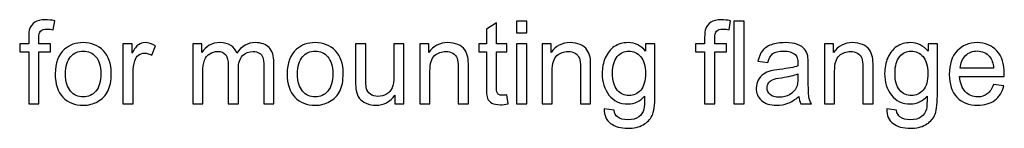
# Model space of a CAD drawing. Header units: centimetres. Extents: x -94 to 21, y -30 to 196.
# Tile 141 of 143: x -0.002 to 2.989, y 29.259 to 29.587. Entities that reach past the tile are written whole.
import ezdxf

# ---------------------------------------------------------------- set-up
doc = ezdxf.new("R2010")
doc.units = ezdxf.units.CM
doc.header["$MEASUREMENT"] = 0
doc.layers.add('Ebene 1', color=7, linetype='Continuous')

msp = doc.modelspace()

# ---------------------------------------------------------------- linework, layer by layer
at = {"layer": 'Ebene 1', "color": 1}
for points, knots in [([(0.02547, 29.33219), (0.02547, 29.33219), (0.02547, 29.49027), (0.02547, 29.49027), (0.02547, 29.49027), (-0.00187, 29.49027), (-0.00187, 29.49027), (-0.00187, 29.49027), (-0.00187, 29.5141), (-0.00187, 29.5141), (-0.00187, 29.5141), (0.02547, 29.5141), (0.02547, 29.5141), (0.02547, 29.5141), (0.02547, 29.53338), (0.02547, 29.53338), (0.02547, 29.54559), (0.02653, 29.55464), (0.02869, 29.56054), (0.03167, 29.56849), (0.03681, 29.57497), (0.04429, 29.57994), (0.05171, 29.5849), (0.06217, 29.58735), (0.07561, 29.58735), (0.08431, 29.58735), (0.09389, 29.5863), (0.1044, 29.58426), (0.1044, 29.58426), (0.09979, 29.55727), (0.09979, 29.55727), (0.09336, 29.55838), (0.08735, 29.55896), (0.08162, 29.55896), (0.07228, 29.55896), (0.06567, 29.55698), (0.06176, 29.55301), (0.0579, 29.54903), (0.05598, 29.54161), (0.05598, 29.53075), (0.05598, 29.53075), (0.05598, 29.5141), (0.05598, 29.5141), (0.05598, 29.5141), (0.09138, 29.5141), (0.09138, 29.5141), (0.09138, 29.5141), (0.09138, 29.49027), (0.09138, 29.49027), (0.09138, 29.49027), (0.05633, 29.49027), (0.05633, 29.49027), (0.05633, 29.49027), (0.05633, 29.33219), (0.05633, 29.33219), (0.05633, 29.33219), (0.02547, 29.33219), (0.02547, 29.33219)], [0, 0, 0, 0, 0.0526316, 0.0526316, 0.0526316, 0.1052632, 0.1052632, 0.1052632, 0.1578947, 0.1578947, 0.1578947, 0.2105263, 0.2105263, 0.2105263, 0.2631579, 0.2631579, 0.2631579, 0.3157895, 0.3157895, 0.3157895, 0.3684211, 0.3684211, 0.3684211, 0.4210526, 0.4210526, 0.4210526, 0.4736842, 0.4736842, 0.4736842, 0.5263158, 0.5263158, 0.5263158, 0.5789474, 0.5789474, 0.5789474, 0.6315789, 0.6315789, 0.6315789, 0.6842105, 0.6842105, 0.6842105, 0.7368421, 0.7368421, 0.7368421, 0.7894737, 0.7894737, 0.7894737, 0.8421053, 0.8421053, 0.8421053, 0.8947368, 0.8947368, 0.8947368, 0.9473684, 0.9473684, 0.9473684, 1, 1, 1, 1]), ([(2.07904, 29.33219), (2.07904, 29.33219), (2.07904, 29.49027), (2.07904, 29.49027), (2.07904, 29.49027), (2.0517, 29.49027), (2.0517, 29.49027), (2.0517, 29.49027), (2.0517, 29.5141), (2.0517, 29.5141), (2.0517, 29.5141), (2.07904, 29.5141), (2.07904, 29.5141), (2.07904, 29.5141), (2.07904, 29.53338), (2.07904, 29.53338), (2.07904, 29.54559), (2.0801, 29.55464), (2.08226, 29.56054), (2.08524, 29.56849), (2.09038, 29.57497), (2.09785, 29.57994), (2.10527, 29.5849), (2.11573, 29.58735), (2.12917, 29.58735), (2.13787, 29.58735), (2.14745, 29.5863), (2.15796, 29.58426), (2.15796, 29.58426), (2.15335, 29.55727), (2.15335, 29.55727), (2.14692, 29.55838), (2.14091, 29.55896), (2.13518, 29.55896), (2.12584, 29.55896), (2.11923, 29.55698), (2.11532, 29.55301), (2.11146, 29.54903), (2.10954, 29.54161), (2.10954, 29.53075), (2.10954, 29.53075), (2.10954, 29.5141), (2.10954, 29.5141), (2.10954, 29.5141), (2.14494, 29.5141), (2.14494, 29.5141), (2.14494, 29.5141), (2.14494, 29.49027), (2.14494, 29.49027), (2.14494, 29.49027), (2.10989, 29.49027), (2.10989, 29.49027), (2.10989, 29.49027), (2.10989, 29.33219), (2.10989, 29.33219), (2.10989, 29.33219), (2.07904, 29.33219), (2.07904, 29.33219)], [0, 0, 0, 0, 0.0526316, 0.0526316, 0.0526316, 0.1052632, 0.1052632, 0.1052632, 0.1578947, 0.1578947, 0.1578947, 0.2105263, 0.2105263, 0.2105263, 0.2631579, 0.2631579, 0.2631579, 0.3157895, 0.3157895, 0.3157895, 0.3684211, 0.3684211, 0.3684211, 0.4210526, 0.4210526, 0.4210526, 0.4736842, 0.4736842, 0.4736842, 0.5263158, 0.5263158, 0.5263158, 0.5789474, 0.5789474, 0.5789474, 0.6315789, 0.6315789, 0.6315789, 0.6842105, 0.6842105, 0.6842105, 0.7368421, 0.7368421, 0.7368421, 0.7894737, 0.7894737, 0.7894737, 0.8421053, 0.8421053, 0.8421053, 0.8947368, 0.8947368, 0.8947368, 0.9473684, 0.9473684, 0.9473684, 1, 1, 1, 1]), ([(1.47756, 29.3597), (1.47756, 29.3597), (1.48176, 29.33248), (1.48176, 29.33248), (1.47312, 29.33067), (1.46535, 29.32974), (1.45857, 29.32974), (1.44742, 29.32974), (1.43877, 29.33149), (1.43258, 29.33505), (1.42643, 29.33862), (1.42211, 29.34323), (1.4196, 29.34901), (1.41709, 29.3548), (1.41586, 29.36695), (1.41586, 29.38547), (1.41586, 29.38547), (1.41586, 29.49027), (1.41586, 29.49027), (1.41586, 29.49027), (1.39308, 29.49027), (1.39308, 29.49027), (1.39308, 29.49027), (1.39308, 29.5141), (1.39308, 29.5141), (1.39308, 29.5141), (1.41586, 29.5141), (1.41586, 29.5141), (1.41586, 29.5141), (1.41586, 29.55908), (1.41586, 29.55908), (1.41586, 29.55908), (1.44671, 29.5776), (1.44671, 29.5776), (1.44671, 29.5776), (1.44671, 29.5141), (1.44671, 29.5141), (1.44671, 29.5141), (1.47756, 29.5141), (1.47756, 29.5141), (1.47756, 29.5141), (1.47756, 29.49027), (1.47756, 29.49027), (1.47756, 29.49027), (1.44671, 29.49027), (1.44671, 29.49027), (1.44671, 29.49027), (1.44671, 29.38371), (1.44671, 29.38371), (1.44671, 29.37489), (1.44724, 29.36923), (1.44835, 29.36671), (1.4494, 29.3642), (1.45115, 29.36222), (1.45361, 29.3607), (1.45606, 29.35924), (1.45957, 29.35848), (1.46412, 29.35848), (1.46751, 29.35848), (1.47201, 29.35889), (1.47756, 29.3597)], [0, 0, 0, 0, 0.05, 0.05, 0.05, 0.1, 0.1, 0.1, 0.15, 0.15, 0.15, 0.2, 0.2, 0.2, 0.25, 0.25, 0.25, 0.3, 0.3, 0.3, 0.35, 0.35, 0.35, 0.4, 0.4, 0.4, 0.45, 0.45, 0.45, 0.5, 0.5, 0.5, 0.55, 0.55, 0.55, 0.6, 0.6, 0.6, 0.65, 0.65, 0.65, 0.7, 0.7, 0.7, 0.75, 0.75, 0.75, 0.8, 0.8, 0.8, 0.85, 0.85, 0.85, 0.9, 0.9, 0.9, 0.95, 0.95, 0.95, 1, 1, 1, 1]), ([(1.50764, 29.5481), (1.50764, 29.5481), (1.50764, 29.58315), (1.50764, 29.58315), (1.50764, 29.58315), (1.53849, 29.58315), (1.53849, 29.58315), (1.53849, 29.58315), (1.53849, 29.5481), (1.53849, 29.5481), (1.53849, 29.5481), (1.50764, 29.5481), (1.50764, 29.5481)], [0, 0, 0, 0, 0.25, 0.25, 0.25, 0.5, 0.5, 0.5, 0.75, 0.75, 0.75, 1, 1, 1, 1]), ([(2.16801, 29.33219), (2.16801, 29.33219), (2.16801, 29.58315), (2.16801, 29.58315), (2.16801, 29.58315), (2.19886, 29.58315), (2.19886, 29.58315), (2.19886, 29.58315), (2.19886, 29.33219), (2.19886, 29.33219), (2.19886, 29.33219), (2.16801, 29.33219), (2.16801, 29.33219)], [0, 0, 0, 0, 0.25, 0.25, 0.25, 0.5, 0.5, 0.5, 0.75, 0.75, 0.75, 1, 1, 1, 1]), ([(0.10597, 29.42314), (0.10597, 29.45673), (0.11531, 29.48162), (0.13406, 29.4978), (0.14966, 29.51124), (0.16876, 29.51796), (0.19125, 29.51796), (0.2162, 29.51796), (0.23664, 29.50978), (0.25254, 29.49342), (0.26837, 29.47712), (0.27632, 29.45451), (0.27632, 29.42572), (0.27632, 29.40235), (0.27281, 29.38401), (0.2658, 29.37063), (0.25879, 29.35725), (0.24857, 29.34685), (0.23513, 29.33943), (0.22175, 29.33201), (0.20709, 29.32833), (0.19125, 29.32833), (0.16579, 29.32833), (0.14522, 29.33645), (0.12951, 29.35275), (0.11379, 29.36905), (0.10597, 29.39253), (0.10597, 29.42314)], [0, 0, 0, 0, 0.1111111, 0.1111111, 0.1111111, 0.2222222, 0.2222222, 0.2222222, 0.3333333, 0.3333333, 0.3333333, 0.4444444, 0.4444444, 0.4444444, 0.5555556, 0.5555556, 0.5555556, 0.6666667, 0.6666667, 0.6666667, 0.7777778, 0.7777778, 0.7777778, 0.8888889, 0.8888889, 0.8888889, 1, 1, 1, 1]), ([(0.31178, 29.33219), (0.31178, 29.33219), (0.31178, 29.5141), (0.31178, 29.5141), (0.31178, 29.5141), (0.33947, 29.5141), (0.33947, 29.5141), (0.33947, 29.5141), (0.33947, 29.48623), (0.33947, 29.48623), (0.34654, 29.49914), (0.35308, 29.50767), (0.3591, 29.51176), (0.36512, 29.51591), (0.37172, 29.51796), (0.3789, 29.51796), (0.3893, 29.51796), (0.39987, 29.51468), (0.41062, 29.5082), (0.41062, 29.5082), (0.39964, 29.47975), (0.39964, 29.47975), (0.39216, 29.48396), (0.38469, 29.48606), (0.37721, 29.48606), (0.37049, 29.48606), (0.36447, 29.48401), (0.35916, 29.47998), (0.35384, 29.47595), (0.35005, 29.47035), (0.34777, 29.46316), (0.34432, 29.45224), (0.34263, 29.44026), (0.34263, 29.42723), (0.34263, 29.42723), (0.34263, 29.33219), (0.34263, 29.33219), (0.34263, 29.33219), (0.31178, 29.33219), (0.31178, 29.33219)], [0, 0, 0, 0, 0.0769231, 0.0769231, 0.0769231, 0.1538462, 0.1538462, 0.1538462, 0.2307692, 0.2307692, 0.2307692, 0.3076923, 0.3076923, 0.3076923, 0.3846154, 0.3846154, 0.3846154, 0.4615385, 0.4615385, 0.4615385, 0.5384615, 0.5384615, 0.5384615, 0.6153846, 0.6153846, 0.6153846, 0.6923077, 0.6923077, 0.6923077, 0.7692308, 0.7692308, 0.7692308, 0.8461538, 0.8461538, 0.8461538, 0.9230769, 0.9230769, 0.9230769, 1, 1, 1, 1]), ([(0.52375, 29.33219), (0.52375, 29.33219), (0.52375, 29.5141), (0.52375, 29.5141), (0.52375, 29.5141), (0.55144, 29.5141), (0.55144, 29.5141), (0.55144, 29.5141), (0.55144, 29.4884), (0.55144, 29.4884), (0.55711, 29.49728), (0.5647, 29.50446), (0.57417, 29.50984), (0.58363, 29.51527), (0.59438, 29.51796), (0.60647, 29.51796), (0.61991, 29.51796), (0.63095, 29.51515), (0.63954, 29.5096), (0.64813, 29.50399), (0.65421, 29.49622), (0.65771, 29.48618), (0.6722, 29.50738), (0.69095, 29.51796), (0.71408, 29.51796), (0.73219, 29.51796), (0.74616, 29.51299), (0.75585, 29.503), (0.76561, 29.49301), (0.77052, 29.47765), (0.77052, 29.45691), (0.77052, 29.45691), (0.77052, 29.33219), (0.77052, 29.33219), (0.77052, 29.33219), (0.73967, 29.33219), (0.73967, 29.33219), (0.73967, 29.33219), (0.73967, 29.44669), (0.73967, 29.44669), (0.73967, 29.45895), (0.73862, 29.46783), (0.73663, 29.47327), (0.73465, 29.4787), (0.73103, 29.48302), (0.72571, 29.48635), (0.72045, 29.48968), (0.71426, 29.49132), (0.70719, 29.49132), (0.69434, 29.49132), (0.68371, 29.48705), (0.67524, 29.47858), (0.66677, 29.47005), (0.66256, 29.45644), (0.66256, 29.43775), (0.66256, 29.43775), (0.66256, 29.33219), (0.66256, 29.33219), (0.66256, 29.33219), (0.63171, 29.33219), (0.63171, 29.33219), (0.63171, 29.33219), (0.63171, 29.45025), (0.63171, 29.45025), (0.63171, 29.46392), (0.6292, 29.4742), (0.62417, 29.48104), (0.61915, 29.48787), (0.61091, 29.49132), (0.59952, 29.49132), (0.59087, 29.49132), (0.58287, 29.48904), (0.57551, 29.48448), (0.56815, 29.47993), (0.56283, 29.47327), (0.5595, 29.46445), (0.55623, 29.45568), (0.5546, 29.44301), (0.5546, 29.42647), (0.5546, 29.42647), (0.5546, 29.33219), (0.5546, 29.33219), (0.5546, 29.33219), (0.52375, 29.33219), (0.52375, 29.33219)], [0, 0, 0, 0, 0.0357143, 0.0357143, 0.0357143, 0.0714286, 0.0714286, 0.0714286, 0.1071429, 0.1071429, 0.1071429, 0.1428571, 0.1428571, 0.1428571, 0.1785714, 0.1785714, 0.1785714, 0.2142857, 0.2142857, 0.2142857, 0.25, 0.25, 0.25, 0.2857143, 0.2857143, 0.2857143, 0.3214286, 0.3214286, 0.3214286, 0.3571429, 0.3571429, 0.3571429, 0.3928571, 0.3928571, 0.3928571, 0.4285714, 0.4285714, 0.4285714, 0.4642857, 0.4642857, 0.4642857, 0.5, 0.5, 0.5, 0.5357143, 0.5357143, 0.5357143, 0.5714286, 0.5714286, 0.5714286, 0.6071429, 0.6071429, 0.6071429, 0.6428571, 0.6428571, 0.6428571, 0.6785714, 0.6785714, 0.6785714, 0.7142857, 0.7142857, 0.7142857, 0.75, 0.75, 0.75, 0.7857143, 0.7857143, 0.7857143, 0.8214286, 0.8214286, 0.8214286, 0.8571429, 0.8571429, 0.8571429, 0.8928571, 0.8928571, 0.8928571, 0.9285714, 0.9285714, 0.9285714, 0.9642857, 0.9642857, 0.9642857, 1, 1, 1, 1]), ([(0.81062, 29.42314), (0.81062, 29.45673), (0.81996, 29.48162), (0.83872, 29.4978), (0.85432, 29.51124), (0.87342, 29.51796), (0.89591, 29.51796), (0.92086, 29.51796), (0.9413, 29.50978), (0.95719, 29.49342), (0.97302, 29.47712), (0.98097, 29.45451), (0.98097, 29.42572), (0.98097, 29.40235), (0.97746, 29.38401), (0.97045, 29.37063), (0.96344, 29.35725), (0.95322, 29.34685), (0.93979, 29.33943), (0.92641, 29.33201), (0.91175, 29.32833), (0.89591, 29.32833), (0.87045, 29.32833), (0.84988, 29.33645), (0.83416, 29.35275), (0.81844, 29.36905), (0.81062, 29.39253), (0.81062, 29.42314)], [0, 0, 0, 0, 0.1111111, 0.1111111, 0.1111111, 0.2222222, 0.2222222, 0.2222222, 0.3333333, 0.3333333, 0.3333333, 0.4444444, 0.4444444, 0.4444444, 0.5555556, 0.5555556, 0.5555556, 0.6666667, 0.6666667, 0.6666667, 0.7777778, 0.7777778, 0.7777778, 0.8888889, 0.8888889, 0.8888889, 1, 1, 1, 1]), ([(1.13792, 29.33219), (1.13792, 29.33219), (1.13792, 29.35924), (1.13792, 29.35924), (1.12379, 29.33862), (1.10463, 29.32833), (1.08038, 29.32833), (1.06969, 29.32833), (1.0597, 29.33038), (1.05041, 29.33447), (1.04113, 29.33862), (1.03423, 29.34376), (1.02972, 29.34995), (1.02523, 29.3562), (1.02207, 29.36379), (1.02026, 29.37279), (1.01903, 29.37886), (1.01839, 29.38845), (1.01839, 29.40153), (1.01839, 29.40153), (1.01839, 29.5141), (1.01839, 29.5141), (1.01839, 29.5141), (1.04925, 29.5141), (1.04925, 29.5141), (1.04925, 29.5141), (1.04925, 29.41345), (1.04925, 29.41345), (1.04925, 29.39738), (1.04989, 29.38652), (1.05112, 29.38097), (1.05304, 29.37285), (1.05713, 29.36654), (1.06344, 29.36192), (1.06969, 29.35731), (1.0774, 29.35497), (1.08663, 29.35497), (1.09586, 29.35497), (1.10451, 29.35731), (1.11257, 29.36204), (1.12063, 29.36677), (1.12636, 29.37326), (1.12974, 29.38138), (1.13307, 29.3895), (1.13477, 29.40136), (1.13477, 29.41684), (1.13477, 29.41684), (1.13477, 29.5141), (1.13477, 29.5141), (1.13477, 29.5141), (1.16561, 29.5141), (1.16561, 29.5141), (1.16561, 29.5141), (1.16561, 29.33219), (1.16561, 29.33219), (1.16561, 29.33219), (1.13792, 29.33219), (1.13792, 29.33219)], [0, 0, 0, 0, 0.0526316, 0.0526316, 0.0526316, 0.1052632, 0.1052632, 0.1052632, 0.1578947, 0.1578947, 0.1578947, 0.2105263, 0.2105263, 0.2105263, 0.2631579, 0.2631579, 0.2631579, 0.3157895, 0.3157895, 0.3157895, 0.3684211, 0.3684211, 0.3684211, 0.4210526, 0.4210526, 0.4210526, 0.4736842, 0.4736842, 0.4736842, 0.5263158, 0.5263158, 0.5263158, 0.5789474, 0.5789474, 0.5789474, 0.6315789, 0.6315789, 0.6315789, 0.6842105, 0.6842105, 0.6842105, 0.7368421, 0.7368421, 0.7368421, 0.7894737, 0.7894737, 0.7894737, 0.8421053, 0.8421053, 0.8421053, 0.8947368, 0.8947368, 0.8947368, 0.9473684, 0.9473684, 0.9473684, 1, 1, 1, 1]), ([(1.21369, 29.33219), (1.21369, 29.33219), (1.21369, 29.5141), (1.21369, 29.5141), (1.21369, 29.5141), (1.24139, 29.5141), (1.24139, 29.5141), (1.24139, 29.5141), (1.24139, 29.48828), (1.24139, 29.48828), (1.25471, 29.50808), (1.27399, 29.51796), (1.29917, 29.51796), (1.31015, 29.51796), (1.3202, 29.51597), (1.32937, 29.51205), (1.33854, 29.50814), (1.34543, 29.50294), (1.34999, 29.49657), (1.35455, 29.49021), (1.35776, 29.48261), (1.35957, 29.47385), (1.36068, 29.46813), (1.36126, 29.45814), (1.36126, 29.44388), (1.36126, 29.44388), (1.36126, 29.33219), (1.36126, 29.33219), (1.36126, 29.33219), (1.33042, 29.33219), (1.33042, 29.33219), (1.33042, 29.33219), (1.33042, 29.44271), (1.33042, 29.44271), (1.33042, 29.45527), (1.32925, 29.46468), (1.32686, 29.47087), (1.32446, 29.47706), (1.3202, 29.48203), (1.31412, 29.48577), (1.30805, 29.48945), (1.30086, 29.49132), (1.29268, 29.49132), (1.2796, 29.49132), (1.26832, 29.48717), (1.2588, 29.47882), (1.24928, 29.47052), (1.24455, 29.45469), (1.24455, 29.43144), (1.24455, 29.43144), (1.24455, 29.33219), (1.24455, 29.33219), (1.24455, 29.33219), (1.21369, 29.33219), (1.21369, 29.33219)], [0, 0, 0, 0, 0.0555556, 0.0555556, 0.0555556, 0.1111111, 0.1111111, 0.1111111, 0.1666667, 0.1666667, 0.1666667, 0.2222222, 0.2222222, 0.2222222, 0.2777778, 0.2777778, 0.2777778, 0.3333333, 0.3333333, 0.3333333, 0.3888889, 0.3888889, 0.3888889, 0.4444444, 0.4444444, 0.4444444, 0.5, 0.5, 0.5, 0.5555556, 0.5555556, 0.5555556, 0.6111111, 0.6111111, 0.6111111, 0.6666667, 0.6666667, 0.6666667, 0.7222222, 0.7222222, 0.7222222, 0.7777778, 0.7777778, 0.7777778, 0.8333333, 0.8333333, 0.8333333, 0.8888889, 0.8888889, 0.8888889, 0.9444444, 0.9444444, 0.9444444, 1, 1, 1, 1]), ([(1.50764, 29.33219), (1.50764, 29.33219), (1.50764, 29.5141), (1.50764, 29.5141), (1.50764, 29.5141), (1.53849, 29.5141), (1.53849, 29.5141), (1.53849, 29.5141), (1.53849, 29.33219), (1.53849, 29.33219), (1.53849, 29.33219), (1.50764, 29.33219), (1.50764, 29.33219)], [0, 0, 0, 0, 0.25, 0.25, 0.25, 0.5, 0.5, 0.5, 0.75, 0.75, 0.75, 1, 1, 1, 1]), ([(1.58516, 29.33219), (1.58516, 29.33219), (1.58516, 29.5141), (1.58516, 29.5141), (1.58516, 29.5141), (1.61285, 29.5141), (1.61285, 29.5141), (1.61285, 29.5141), (1.61285, 29.48828), (1.61285, 29.48828), (1.62617, 29.50808), (1.64546, 29.51796), (1.67064, 29.51796), (1.68162, 29.51796), (1.69167, 29.51597), (1.70084, 29.51205), (1.71001, 29.50814), (1.7169, 29.50294), (1.72146, 29.49657), (1.72602, 29.49021), (1.72923, 29.48261), (1.73104, 29.47385), (1.73215, 29.46813), (1.73273, 29.45814), (1.73273, 29.44388), (1.73273, 29.44388), (1.73273, 29.33219), (1.73273, 29.33219), (1.73273, 29.33219), (1.70189, 29.33219), (1.70189, 29.33219), (1.70189, 29.33219), (1.70189, 29.44271), (1.70189, 29.44271), (1.70189, 29.45527), (1.70072, 29.46468), (1.69833, 29.47087), (1.69593, 29.47706), (1.69167, 29.48203), (1.68559, 29.48577), (1.67952, 29.48945), (1.67233, 29.49132), (1.66415, 29.49132), (1.65107, 29.49132), (1.63979, 29.48717), (1.63027, 29.47882), (1.62074, 29.47052), (1.61601, 29.45469), (1.61601, 29.43144), (1.61601, 29.43144), (1.61601, 29.33219), (1.61601, 29.33219), (1.61601, 29.33219), (1.58516, 29.33219), (1.58516, 29.33219)], [0, 0, 0, 0, 0.0555556, 0.0555556, 0.0555556, 0.1111111, 0.1111111, 0.1111111, 0.1666667, 0.1666667, 0.1666667, 0.2222222, 0.2222222, 0.2222222, 0.2777778, 0.2777778, 0.2777778, 0.3333333, 0.3333333, 0.3333333, 0.3888889, 0.3888889, 0.3888889, 0.4444444, 0.4444444, 0.4444444, 0.5, 0.5, 0.5, 0.5555556, 0.5555556, 0.5555556, 0.6111111, 0.6111111, 0.6111111, 0.6666667, 0.6666667, 0.6666667, 0.7222222, 0.7222222, 0.7222222, 0.7777778, 0.7777778, 0.7777778, 0.8333333, 0.8333333, 0.8333333, 0.8888889, 0.8888889, 0.8888889, 0.9444444, 0.9444444, 0.9444444, 1, 1, 1, 1]), ([(1.7741, 29.31712), (1.7741, 29.31712), (1.80389, 29.31291), (1.80389, 29.31291), (1.80512, 29.30368), (1.80862, 29.29696), (1.81435, 29.2927), (1.822, 29.28703), (1.83246, 29.28417), (1.84573, 29.28417), (1.85998, 29.28417), (1.87102, 29.28703), (1.87879, 29.2927), (1.88656, 29.29837), (1.89182, 29.30637), (1.89456, 29.31659), (1.89614, 29.32284), (1.8969, 29.33599), (1.89678, 29.35602), (1.88329, 29.34013), (1.86652, 29.33219), (1.84643, 29.33219), (1.82141, 29.33219), (1.80202, 29.34119), (1.78835, 29.35924), (1.77462, 29.37723), (1.76779, 29.39884), (1.76779, 29.42402), (1.76779, 29.44137), (1.77094, 29.45738), (1.77719, 29.47204), (1.78344, 29.4867), (1.79256, 29.49798), (1.80447, 29.50598), (1.81639, 29.51398), (1.83042, 29.51796), (1.84654, 29.51796), (1.86798, 29.51796), (1.88568, 29.50919), (1.89959, 29.49167), (1.89959, 29.49167), (1.89959, 29.5141), (1.89959, 29.5141), (1.89959, 29.5141), (1.92798, 29.5141), (1.92798, 29.5141), (1.92798, 29.5141), (1.92798, 29.35702), (1.92798, 29.35702), (1.92798, 29.32868), (1.92511, 29.30865), (1.91933, 29.29685), (1.91361, 29.28505), (1.90443, 29.2757), (1.89199, 29.26887), (1.87949, 29.26203), (1.86413, 29.25858), (1.8459, 29.25858), (1.82422, 29.25858), (1.80675, 29.26343), (1.79343, 29.27319), (1.78006, 29.28289), (1.77363, 29.29755), (1.7741, 29.31712)], [0, 0, 0, 0, 0.047619, 0.047619, 0.047619, 0.0952381, 0.0952381, 0.0952381, 0.1428571, 0.1428571, 0.1428571, 0.1904762, 0.1904762, 0.1904762, 0.2380952, 0.2380952, 0.2380952, 0.2857143, 0.2857143, 0.2857143, 0.3333333, 0.3333333, 0.3333333, 0.3809524, 0.3809524, 0.3809524, 0.4285714, 0.4285714, 0.4285714, 0.4761905, 0.4761905, 0.4761905, 0.5238095, 0.5238095, 0.5238095, 0.5714286, 0.5714286, 0.5714286, 0.6190476, 0.6190476, 0.6190476, 0.6666667, 0.6666667, 0.6666667, 0.7142857, 0.7142857, 0.7142857, 0.7619048, 0.7619048, 0.7619048, 0.8095238, 0.8095238, 0.8095238, 0.8571429, 0.8571429, 0.8571429, 0.9047619, 0.9047619, 0.9047619, 0.952381, 0.952381, 0.952381, 1, 1, 1, 1]), ([(2.36506, 29.35497), (2.35361, 29.34522), (2.34257, 29.33838), (2.332, 29.33435), (2.32143, 29.33032), (2.31009, 29.32833), (2.29794, 29.32833), (2.27796, 29.32833), (2.2626, 29.33318), (2.25185, 29.34294), (2.2411, 29.35264), (2.23573, 29.36508), (2.23573, 29.38021), (2.23573, 29.38909), (2.23777, 29.39721), (2.2418, 29.40457), (2.24589, 29.41193), (2.25121, 29.41777), (2.25775, 29.42221), (2.26435, 29.42665), (2.27171, 29.43004), (2.27995, 29.43232), (2.28602, 29.43389), (2.2952, 29.43541), (2.30741, 29.43693), (2.33229, 29.43985), (2.35069, 29.44342), (2.36243, 29.4475), (2.36255, 29.45171), (2.36261, 29.4544), (2.36261, 29.45551), (2.36261, 29.46801), (2.35969, 29.47683), (2.35385, 29.48197), (2.34596, 29.48892), (2.33422, 29.49237), (2.31868, 29.49237), (2.30413, 29.49237), (2.29339, 29.4898), (2.28649, 29.48472), (2.27954, 29.47963), (2.27446, 29.47064), (2.27113, 29.45767), (2.27113, 29.45767), (2.24099, 29.46188), (2.24099, 29.46188), (2.24373, 29.47479), (2.24823, 29.48524), (2.25454, 29.49319), (2.26085, 29.50113), (2.26996, 29.50721), (2.28188, 29.51153), (2.29374, 29.51579), (2.30758, 29.51796), (2.32324, 29.51796), (2.33878, 29.51796), (2.35145, 29.51614), (2.36121, 29.51246), (2.3709, 29.50878), (2.37809, 29.50423), (2.38265, 29.49868), (2.3872, 29.49313), (2.39042, 29.48612), (2.39228, 29.47765), (2.39328, 29.47239), (2.3938, 29.46293), (2.3938, 29.44932), (2.3938, 29.44932), (2.3938, 29.40842), (2.3938, 29.40842), (2.3938, 29.37986), (2.39445, 29.36181), (2.39573, 29.35415), (2.39696, 29.3465), (2.39953, 29.3392), (2.40327, 29.33219), (2.40327, 29.33219), (2.37102, 29.33219), (2.37102, 29.33219), (2.36792, 29.33867), (2.36594, 29.34627), (2.36506, 29.35497)], [0, 0, 0, 0, 0.037037, 0.037037, 0.037037, 0.0740741, 0.0740741, 0.0740741, 0.1111111, 0.1111111, 0.1111111, 0.1481481, 0.1481481, 0.1481481, 0.1851852, 0.1851852, 0.1851852, 0.2222222, 0.2222222, 0.2222222, 0.2592593, 0.2592593, 0.2592593, 0.2962963, 0.2962963, 0.2962963, 0.3333333, 0.3333333, 0.3333333, 0.3703704, 0.3703704, 0.3703704, 0.4074074, 0.4074074, 0.4074074, 0.4444444, 0.4444444, 0.4444444, 0.4814815, 0.4814815, 0.4814815, 0.5185185, 0.5185185, 0.5185185, 0.5555556, 0.5555556, 0.5555556, 0.5925926, 0.5925926, 0.5925926, 0.6296296, 0.6296296, 0.6296296, 0.6666667, 0.6666667, 0.6666667, 0.7037037, 0.7037037, 0.7037037, 0.7407407, 0.7407407, 0.7407407, 0.7777778, 0.7777778, 0.7777778, 0.8148148, 0.8148148, 0.8148148, 0.8518519, 0.8518519, 0.8518519, 0.8888889, 0.8888889, 0.8888889, 0.9259259, 0.9259259, 0.9259259, 0.962963, 0.962963, 0.962963, 1, 1, 1, 1]), ([(2.44315, 29.33219), (2.44315, 29.33219), (2.44315, 29.5141), (2.44315, 29.5141), (2.44315, 29.5141), (2.47084, 29.5141), (2.47084, 29.5141), (2.47084, 29.5141), (2.47084, 29.48828), (2.47084, 29.48828), (2.48416, 29.50808), (2.50344, 29.51796), (2.52862, 29.51796), (2.5396, 29.51796), (2.54965, 29.51597), (2.55882, 29.51205), (2.56799, 29.50814), (2.57488, 29.50294), (2.57944, 29.49657), (2.584, 29.49021), (2.58721, 29.48261), (2.58902, 29.47385), (2.59013, 29.46813), (2.59071, 29.45814), (2.59071, 29.44388), (2.59071, 29.44388), (2.59071, 29.33219), (2.59071, 29.33219), (2.59071, 29.33219), (2.55987, 29.33219), (2.55987, 29.33219), (2.55987, 29.33219), (2.55987, 29.44271), (2.55987, 29.44271), (2.55987, 29.45527), (2.5587, 29.46468), (2.55631, 29.47087), (2.55391, 29.47706), (2.54965, 29.48203), (2.54357, 29.48577), (2.5375, 29.48945), (2.53031, 29.49132), (2.52213, 29.49132), (2.50905, 29.49132), (2.49777, 29.48717), (2.48825, 29.47882), (2.47873, 29.47052), (2.474, 29.45469), (2.474, 29.43144), (2.474, 29.43144), (2.474, 29.33219), (2.474, 29.33219), (2.474, 29.33219), (2.44315, 29.33219), (2.44315, 29.33219)], [0, 0, 0, 0, 0.0555556, 0.0555556, 0.0555556, 0.1111111, 0.1111111, 0.1111111, 0.1666667, 0.1666667, 0.1666667, 0.2222222, 0.2222222, 0.2222222, 0.2777778, 0.2777778, 0.2777778, 0.3333333, 0.3333333, 0.3333333, 0.3888889, 0.3888889, 0.3888889, 0.4444444, 0.4444444, 0.4444444, 0.5, 0.5, 0.5, 0.5555556, 0.5555556, 0.5555556, 0.6111111, 0.6111111, 0.6111111, 0.6666667, 0.6666667, 0.6666667, 0.7222222, 0.7222222, 0.7222222, 0.7777778, 0.7777778, 0.7777778, 0.8333333, 0.8333333, 0.8333333, 0.8888889, 0.8888889, 0.8888889, 0.9444444, 0.9444444, 0.9444444, 1, 1, 1, 1]), ([(2.63209, 29.31712), (2.63209, 29.31712), (2.66188, 29.31291), (2.66188, 29.31291), (2.66311, 29.30368), (2.66661, 29.29696), (2.67234, 29.2927), (2.67999, 29.28703), (2.69044, 29.28417), (2.70371, 29.28417), (2.71796, 29.28417), (2.729, 29.28703), (2.73677, 29.2927), (2.74454, 29.29837), (2.7498, 29.30637), (2.75254, 29.31659), (2.75412, 29.32284), (2.75488, 29.33599), (2.75476, 29.35602), (2.74127, 29.34013), (2.7245, 29.33219), (2.70441, 29.33219), (2.6794, 29.33219), (2.66001, 29.34119), (2.64634, 29.35924), (2.63261, 29.37723), (2.62578, 29.39884), (2.62578, 29.42402), (2.62578, 29.44137), (2.62893, 29.45738), (2.63518, 29.47204), (2.64143, 29.4867), (2.65055, 29.49798), (2.66246, 29.50598), (2.67438, 29.51398), (2.6884, 29.51796), (2.70452, 29.51796), (2.72596, 29.51796), (2.74366, 29.50919), (2.75757, 29.49167), (2.75757, 29.49167), (2.75757, 29.5141), (2.75757, 29.5141), (2.75757, 29.5141), (2.78596, 29.5141), (2.78596, 29.5141), (2.78596, 29.5141), (2.78596, 29.35702), (2.78596, 29.35702), (2.78596, 29.32868), (2.78309, 29.30865), (2.77731, 29.29685), (2.77159, 29.28505), (2.76241, 29.2757), (2.74997, 29.26887), (2.73747, 29.26203), (2.72211, 29.25858), (2.70388, 29.25858), (2.68221, 29.25858), (2.66474, 29.26343), (2.65142, 29.27319), (2.63805, 29.28289), (2.63162, 29.29755), (2.63209, 29.31712)], [0, 0, 0, 0, 0.047619, 0.047619, 0.047619, 0.0952381, 0.0952381, 0.0952381, 0.1428571, 0.1428571, 0.1428571, 0.1904762, 0.1904762, 0.1904762, 0.2380952, 0.2380952, 0.2380952, 0.2857143, 0.2857143, 0.2857143, 0.3333333, 0.3333333, 0.3333333, 0.3809524, 0.3809524, 0.3809524, 0.4285714, 0.4285714, 0.4285714, 0.4761905, 0.4761905, 0.4761905, 0.5238095, 0.5238095, 0.5238095, 0.5714286, 0.5714286, 0.5714286, 0.6190476, 0.6190476, 0.6190476, 0.6666667, 0.6666667, 0.6666667, 0.7142857, 0.7142857, 0.7142857, 0.7619048, 0.7619048, 0.7619048, 0.8095238, 0.8095238, 0.8095238, 0.8571429, 0.8571429, 0.8571429, 0.9047619, 0.9047619, 0.9047619, 0.952381, 0.952381, 0.952381, 1, 1, 1, 1]), ([(2.95643, 29.39107), (2.95643, 29.39107), (2.98833, 29.38687), (2.98833, 29.38687), (2.98336, 29.36835), (2.97407, 29.35392), (2.96052, 29.3437), (2.94697, 29.33348), (2.92968, 29.32833), (2.90859, 29.32833), (2.88207, 29.32833), (2.86104, 29.33651), (2.8455, 29.35287), (2.82996, 29.36917), (2.82218, 29.39213), (2.82218, 29.42163), (2.82218, 29.45212), (2.83002, 29.47584), (2.84573, 29.49266), (2.86144, 29.50954), (2.88183, 29.51796), (2.90689, 29.51796), (2.93114, 29.51796), (2.95094, 29.50972), (2.9663, 29.49319), (2.98167, 29.47665), (2.98938, 29.4534), (2.98938, 29.42344), (2.98938, 29.42163), (2.98932, 29.41888), (2.9892, 29.41526), (2.9892, 29.41526), (2.85373, 29.41526), (2.85373, 29.41526), (2.8549, 29.39534), (2.86051, 29.38003), (2.87067, 29.36946), (2.88078, 29.35889), (2.89346, 29.35357), (2.90859, 29.35357), (2.91986, 29.35357), (2.9295, 29.35655), (2.93744, 29.36251), (2.94545, 29.36847), (2.95176, 29.37799), (2.95643, 29.39107)], [0, 0, 0, 0, 0.0666667, 0.0666667, 0.0666667, 0.1333333, 0.1333333, 0.1333333, 0.2, 0.2, 0.2, 0.2666667, 0.2666667, 0.2666667, 0.3333333, 0.3333333, 0.3333333, 0.4, 0.4, 0.4, 0.4666667, 0.4666667, 0.4666667, 0.5333333, 0.5333333, 0.5333333, 0.6, 0.6, 0.6, 0.6666667, 0.6666667, 0.6666667, 0.7333333, 0.7333333, 0.7333333, 0.8, 0.8, 0.8, 0.8666667, 0.8666667, 0.8666667, 0.9333333, 0.9333333, 0.9333333, 1, 1, 1, 1]), ([(0.13751, 29.42309), (0.13751, 29.39984), (0.14259, 29.38243), (0.15276, 29.37092), (0.16298, 29.35935), (0.17577, 29.35357), (0.19125, 29.35357), (0.20656, 29.35357), (0.21929, 29.35935), (0.22952, 29.37098), (0.23969, 29.3826), (0.24477, 29.4003), (0.24477, 29.42408), (0.24477, 29.44651), (0.23963, 29.46351), (0.2294, 29.47502), (0.21918, 29.48659), (0.20644, 29.49237), (0.19125, 29.49237), (0.17577, 29.49237), (0.16298, 29.48664), (0.15276, 29.47514), (0.14259, 29.46363), (0.13751, 29.44628), (0.13751, 29.42309)], [0, 0, 0, 0, 0.125, 0.125, 0.125, 0.25, 0.25, 0.25, 0.375, 0.375, 0.375, 0.5, 0.5, 0.5, 0.625, 0.625, 0.625, 0.75, 0.75, 0.75, 0.875, 0.875, 0.875, 1, 1, 1, 1]), ([(0.84217, 29.42309), (0.84217, 29.39984), (0.84725, 29.38243), (0.85742, 29.37092), (0.86764, 29.35935), (0.88043, 29.35357), (0.89591, 29.35357), (0.91122, 29.35357), (0.92395, 29.35935), (0.93418, 29.37098), (0.94434, 29.3826), (0.94942, 29.4003), (0.94942, 29.42408), (0.94942, 29.44651), (0.94428, 29.46351), (0.93406, 29.47502), (0.92384, 29.48659), (0.9111, 29.49237), (0.89591, 29.49237), (0.88043, 29.49237), (0.86764, 29.48664), (0.85742, 29.47514), (0.84725, 29.46363), (0.84217, 29.44628), (0.84217, 29.42309)], [0, 0, 0, 0, 0.125, 0.125, 0.125, 0.25, 0.25, 0.25, 0.375, 0.375, 0.375, 0.5, 0.5, 0.5, 0.625, 0.625, 0.625, 0.75, 0.75, 0.75, 0.875, 0.875, 0.875, 1, 1, 1, 1]), ([(1.79933, 29.42624), (1.79933, 29.40247), (1.80406, 29.38512), (1.81353, 29.37419), (1.82305, 29.36327), (1.83492, 29.35778), (1.84917, 29.35778), (1.86337, 29.35778), (1.87523, 29.36321), (1.88486, 29.37407), (1.89444, 29.38494), (1.89924, 29.402), (1.89924, 29.42525), (1.89924, 29.44745), (1.89427, 29.46421), (1.8844, 29.47549), (1.87452, 29.48676), (1.86261, 29.49237), (1.8487, 29.49237), (1.83498, 29.49237), (1.82334, 29.48682), (1.8137, 29.47572), (1.80412, 29.46462), (1.79933, 29.44815), (1.79933, 29.42624)], [0, 0, 0, 0, 0.125, 0.125, 0.125, 0.25, 0.25, 0.25, 0.375, 0.375, 0.375, 0.5, 0.5, 0.5, 0.625, 0.625, 0.625, 0.75, 0.75, 0.75, 0.875, 0.875, 0.875, 1, 1, 1, 1]), ([(2.65732, 29.42624), (2.65732, 29.40247), (2.66205, 29.38512), (2.67152, 29.37419), (2.68104, 29.36327), (2.6929, 29.35778), (2.70715, 29.35778), (2.72135, 29.35778), (2.73321, 29.36321), (2.74284, 29.37407), (2.75242, 29.38494), (2.75722, 29.402), (2.75722, 29.42525), (2.75722, 29.44745), (2.75225, 29.46421), (2.74238, 29.47549), (2.7325, 29.48676), (2.72059, 29.49237), (2.70668, 29.49237), (2.69296, 29.49237), (2.68133, 29.48682), (2.67169, 29.47572), (2.66211, 29.46462), (2.65732, 29.44815), (2.65732, 29.42624)], [0, 0, 0, 0, 0.125, 0.125, 0.125, 0.25, 0.25, 0.25, 0.375, 0.375, 0.375, 0.5, 0.5, 0.5, 0.625, 0.625, 0.625, 0.75, 0.75, 0.75, 0.875, 0.875, 0.875, 1, 1, 1, 1]), ([(2.85549, 29.44049), (2.85549, 29.44049), (2.95678, 29.44049), (2.95678, 29.44049), (2.95544, 29.4558), (2.95152, 29.46725), (2.94516, 29.4749), (2.9354, 29.48676), (2.92267, 29.49272), (2.90707, 29.49272), (2.89293, 29.49272), (2.88107, 29.48799), (2.87143, 29.47852), (2.86185, 29.46906), (2.85654, 29.45638), (2.85549, 29.44049)], [0, 0, 0, 0, 0.2, 0.2, 0.2, 0.4, 0.4, 0.4, 0.6, 0.6, 0.6, 0.8, 0.8, 0.8, 1, 1, 1, 1]), ([(2.36261, 29.42332), (2.35139, 29.41876), (2.33457, 29.41491), (2.31214, 29.41175), (2.2994, 29.40994), (2.29041, 29.4079), (2.28515, 29.40562), (2.27989, 29.40334), (2.27586, 29.40001), (2.273, 29.39569), (2.27014, 29.39131), (2.26868, 29.38646), (2.26868, 29.38108), (2.26868, 29.37296), (2.27177, 29.36613), (2.27802, 29.3607), (2.28427, 29.35526), (2.29339, 29.35252), (2.30536, 29.35252), (2.31722, 29.35252), (2.32779, 29.35509), (2.33708, 29.36029), (2.34631, 29.36543), (2.35315, 29.3725), (2.35747, 29.38144), (2.3608, 29.38839), (2.36243, 29.39861), (2.36243, 29.4121), (2.36243, 29.4121), (2.36261, 29.42332), (2.36261, 29.42332)], [0, 0, 0, 0, 0.1, 0.1, 0.1, 0.2, 0.2, 0.2, 0.3, 0.3, 0.3, 0.4, 0.4, 0.4, 0.5, 0.5, 0.5, 0.6, 0.6, 0.6, 0.7, 0.7, 0.7, 0.8, 0.8, 0.8, 0.9, 0.9, 0.9, 1, 1, 1, 1])]:
    msp.add_open_spline(points, degree=3, knots=knots, dxfattribs=at)

doc.saveas('drawing.dxf')
